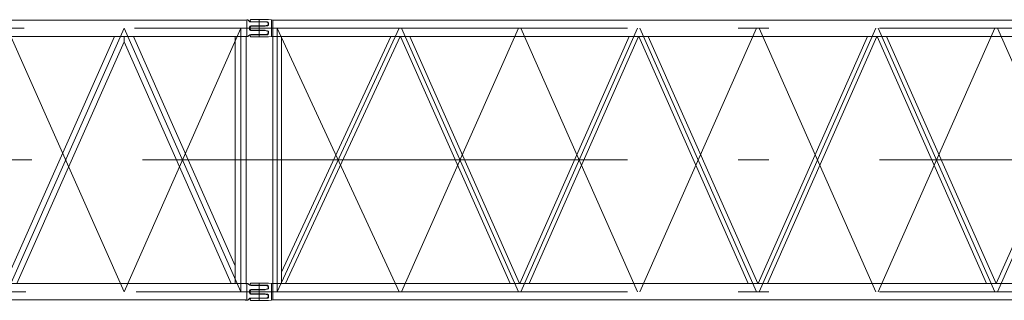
# Model space of a CAD drawing. Extents: x 8365 to 131642, y 1960 to 79602.
# Tile 60 of 121: x 78371 to 86387, y 2296 to 4585. Entities that reach past the tile are written whole.
import ezdxf

# ---------------------------------------------------------------- set-up
doc = ezdxf.new("R2010")
doc.units = 0
doc.header["$LTSCALE"] = 100
doc.header["$MEASUREMENT"] = 0
doc.linetypes.add('CENTER', pattern=[50.5, 30, -9, 2.5, -9])
doc.linetypes.add('HIDDEN', pattern=[12.6, 8.4, -4.2])
doc.layers.add('11', color=7, linetype='Continuous')

# ---------------------------------------------------------------- blocks, each defined once
blk = doc.blocks.new('*G173')
at = {"layer": '11', "color": 7, "linetype": 'Continuous', "lineweight": 9}
for p, q in [((80247.9, 4573.6), (80247.9, 4580.1)), ((80252.9, 4585.1), (80392.9, 4585.1)), ((80392.9, 4585.1), (80397.9, 4585.1)), ((80397.9, 4585.1), (80420.8, 4583.1)), ((80420.8, 4493), (80420.8, 4583.1)), ((80420.8, 4583.1), (80432.5, 4582.1)), ((80432.5, 4582.1), (92208.2, 4582.1)), ((80432.5, 4449.1), (80432.5, 4582.1)), ((80247.9, 4515.6), (80247.9, 4524.5)), ((80247.9, 4515.6), (80247.9, 4506.7)), ((80251.3, 4529.2), (80262.9, 4533.1)), ((80251.3, 4502), (80262.9, 4498.1)), ((80387.9, 4568.6), (80252.9, 4568.6)), ((80262.9, 4533.1), (80369.2, 4533.1)), ((80262.9, 4498.1), (80369.2, 4498.1)), ((80370, 4533.2), (80389.3, 4535.9)), ((80370, 4498), (80389.3, 4495.3)), ((80397.9, 4545.8), (80397.9, 4558.6)), ((80420.8, 4464.2), (80420.8, 4493)), ((80247.9, 4457.6), (80247.9, 4451.1)), ((80387.9, 4462.6), (80252.9, 4462.6)), ((80252.9, 4446.1), (80392.9, 4446.1)), ((80392.9, 4446.1), (80397.9, 4446.1)), ((80397.9, 4485.4), (80397.9, 4472.6)), ((80397.9, 4446.1), (80420.8, 4448.1)), ((80420.8, 4448.1), (80420.8, 4464.2)), ((80432.5, 4449.1), (80420.8, 4448.1)), ((80501.7, 4449.1), (80431.7, 4449.1)), ((80431.7, 4449.1), (80431.7, 2432.1)), ((92208.2, 4449.1), (80432.5, 4449.1)), ((80501.7, 2524.8), (81391.1, 4449.1)), ((80501.7, 2432.1), (80501.7, 4449.1)), ((81468.2, 4449.1), (80536, 2432.1)), ((81391.1, 4449.1), (81468.2, 4449.1)), ((82362.7, 2432.1), (81471.5, 4449.1)), ((81548, 4449.1), (82439.2, 2432.1)), ((83332.7, 4449.1), (82441.5, 2432.1)), ((82518, 2432.1), (83409.2, 4449.1)), ((84302.7, 2432.1), (83411.5, 4449.1)), ((83488, 4449.1), (84379.2, 2432.1)), ((85272.7, 4449.1), (84381.5, 2432.1)), ((84458, 2432.1), (85349.2, 4449.1)), ((86242.7, 2432.1), (85351.5, 4449.1)), ((85428, 4449.1), (86319.2, 2432.1)), ((87212.7, 4449.1), (86321.5, 2432.1)), ((80501.7, 3428.1), (80501.7, 3435.2)), ((80501.7, 3432.1), (80501.7, 3433.6)), ((80501.7, 3418.1), (80501.7, 3411)), ((80501.7, 3414.1), (80501.7, 3412.6)), ((80502.5, 3434.3), (80502.5, 3433.5)), ((80502.5, 3411.9), (80502.5, 3412.7)), ((80247.9, 2423.6), (80247.9, 2430.1)), ((80252.9, 2435.1), (80392.9, 2435.1)), ((80387.9, 2418.6), (80252.9, 2418.6)), ((80392.9, 2435.1), (80397.9, 2435.1)), ((80397.9, 2435.1), (80420.8, 2433.1)), ((80397.9, 2395.8), (80397.9, 2408.6)), ((80420.8, 2314.2), (80420.8, 2433.1)), ((80420.8, 2433.1), (80432.5, 2432.1)), ((80432.5, 2432.1), (92208.2, 2432.1)), ((80432.5, 2299.1), (80432.5, 2432.1)), ((80247.9, 2365.6), (80247.9, 2374.5)), ((80247.9, 2365.6), (80247.9, 2356.7)), ((80251.3, 2379.2), (80262.9, 2383.1)), ((80251.3, 2352), (80262.9, 2348.1)), ((80262.9, 2383.1), (80369.2, 2383.1)), ((80262.9, 2348.1), (80369.2, 2348.1)), ((80370, 2383.2), (80389.3, 2385.9)), ((80370, 2348), (80389.3, 2345.3)), ((80397.9, 2335.4), (80397.9, 2322.6)), ((80420.8, 2343), (80420.8, 2314.2)), ((80247.9, 2307.6), (80247.9, 2301.1)), ((80387.9, 2312.6), (80252.9, 2312.6)), ((80252.9, 2296.1), (80392.9, 2296.1)), ((80392.9, 2296.1), (80397.9, 2296.1)), ((80397.9, 2296.1), (80420.8, 2298.1)), ((80420.8, 2298.1), (80420.8, 2314.2)), ((80420.8, 2298.1), (80432.5, 2299.1)), ((92208.2, 2299.1), (80432.5, 2299.1))]:
    blk.add_line(p, q, dxfattribs=at)
at = {"layer": '11', "color": 7, "linetype": 'CENTER', "lineweight": 9}
for p, q in [((80320.4, 4446.1), (80320.4, 4583.1)), ((80208.9, 4515.6), (80392.9, 4515.6)), ((80320.4, 4515.6), (92320.4, 4515.6)), ((80466.7, 2365.6), (80466.7, 4515.6)), ((80466.7, 4515.6), (81460.4, 2365.6)), ((80466.7, 2365.6), (81460.4, 4515.6)), ((80466.7, 4515.6), (81460.4, 2365.6)), ((81480.4, 4515.6), (82430.4, 2365.6)), ((81480.4, 2365.6), (82430.4, 4515.6)), ((83400.3, 2365.6), (82450.4, 4515.6)), ((83400.3, 4515.6), (82450.4, 2365.6)), ((83420.4, 2365.6), (84370.4, 4515.6)), ((83420.4, 4515.6), (84370.4, 2365.6)), ((83420.4, 2365.6), (84370.4, 4515.6)), ((85340.4, 2365.6), (84390.4, 4515.6)), ((85340.4, 4515.6), (84390.4, 2365.6)), ((85340.4, 2365.6), (84390.4, 4515.6)), ((85360.4, 2365.6), (86310.4, 4515.6)), ((85360.4, 4515.6), (86310.4, 2365.6)), ((85360.4, 2365.6), (86310.4, 4515.6)), ((87280.4, 2365.6), (86330.4, 4515.6)), ((87280.4, 4515.6), (86330.4, 2365.6)), ((87280.4, 2365.6), (86330.4, 4515.6)), ((80429.4, 3483.1), (80429.4, 3482.1)), ((80212, 3440.6), (80479.9, 3440.6)), ((80320.4, 3440.6), (92320.4, 3440.6)), ((80429.4, 3399.1), (80429.4, 3398.1)), ((80320.4, 2296.1), (80320.4, 2433.1)), ((80208.9, 2365.6), (80392.9, 2365.6)), ((80320.4, 2365.6), (92320.4, 2365.6))]:
    blk.add_line(p, q, dxfattribs=at)
at = {"layer": '11', "color": 7, "linetype": 'HIDDEN', "lineweight": 9}
blk.add_line((80497.2, 4449.1), (80436.2, 4449.1), dxfattribs=at)
at = {"layer": '11', "color": 7, "linetype": 'Continuous', "lineweight": 9}
for points in [[(80369.2, 4533.1), (80370, 4533.2)], [(80369.2, 4498.1), (80370, 4498)], [(80369.2, 2383.1), (80370, 2383.2)], [(80369.2, 2348.1), (80370, 2348)]]:
    blk.add_lwpolyline(points, dxfattribs=at)
for centre, radius, start, end in [((80252.9, 4580.1), 4.99, 90, -179.94753), ((80252.9, 4573.6), 5, 180, -90), ((80252.9, 4524.5), 5, 108.35571, 179.9632), ((80252.9, 4506.7), 5, 180, -108.36856), ((80387.9, 4558.6), 10, 0, 90), ((80387.9, 4545.8), 10, -81.75577, -0.00208), ((80387.9, 4485.4), 10, 0, 81.78579), ((80252.8, 4457.6), 5, 90, -179.93002), ((80252.9, 4451.1), 5, 180, -89.89508), ((80387.9, 4472.6), 10, -90, -0.00873), ((80252.9, 2430.1), 5.01, 90, 179.92566), ((80252.9, 2423.6), 5, 180, -90), ((80387.9, 2408.6), 10, 0, 89.99782), ((80252.9, 2374.5), 5, 108.36398, 179.98944), ((80252.9, 2356.7), 5, 180, -108.36604), ((80387.9, 2395.8), 10, -81.78882, 0.00009), ((80387.9, 2335.4), 10, 0, 81.78704), ((80252.9, 2307.6), 5, 90, 179.93007), ((80252.9, 2301.1), 5, 180, -89.93005), ((80387.9, 2322.6), 10, -90, 0.00436)]:
    blk.add_arc(centre, radius, start, end, dxfattribs=at)
blk = doc.blocks.new('*G180')
at = {"layer": '11', "color": 7, "linetype": 'Continuous', "lineweight": 9}
for p, q in [((74247.9, 4573.6), (74247.9, 4580.1)), ((74252.9, 4585.1), (74392.9, 4585.1)), ((74392.9, 4585.1), (74397.9, 4585.1)), ((74397.9, 4585.1), (74420.8, 4583.1)), ((74427.9, 4582.1), (80212.9, 4582.1)), ((80219.9, 4583.1), (80227.5, 4583.1)), ((80219.9, 4583.1), (80219.9, 4448.1)), ((80231.5, 4581.2), (80236.8, 4574.3)), ((74247.9, 4515.6), (74247.9, 4524.5)), ((74247.9, 4515.6), (74247.9, 4506.7)), ((74251.3, 4529.2), (74262.9, 4533.1)), ((74251.3, 4502), (74262.9, 4498.1)), ((74387.9, 4568.6), (74252.9, 4568.6)), ((74262.9, 4533.1), (74369.2, 4533.1)), ((74262.9, 4498.1), (74369.2, 4498.1)), ((74370, 4533.2), (74389.3, 4535.9)), ((74370, 4498), (74389.3, 4495.3)), ((74397.9, 4545.8), (74397.9, 4558.6)), ((80242.9, 4525.1), (80242.9, 4515.6)), ((80242.9, 4515.6), (80242.9, 4506.1)), ((80252.6, 4566.6), (80377.9, 4566.6)), ((80362.8, 4535.1), (80252.9, 4535.1)), ((80252.9, 4496.1), (80362.8, 4496.1)), ((80389.4, 4539), (80362.8, 4535.1)), ((80362.8, 4496.1), (80389.4, 4492.2)), ((80377.9, 4566.6), (80389.4, 4562.7)), ((80392.9, 4558), (80392.9, 4543.7)), ((74247.9, 4457.6), (74247.9, 4451.1)), ((74387.9, 4462.6), (74252.9, 4462.6)), ((74252.9, 4446.1), (74392.9, 4446.1)), ((74392.9, 4446.1), (74397.9, 4446.1)), ((74397.9, 4485.4), (74397.9, 4472.6)), ((74397.9, 4446.1), (74420.8, 4448.1)), ((74425.9, 2432.1), (74425.9, 4449.1)), ((74425.9, 4449.1), (74514.8, 4449.1)), ((80212.9, 4449.1), (74427.9, 4449.1)), ((75342.4, 4449.1), (74514.8, 2576.2)), ((74514.8, 4449.1), (74514.8, 2432.1)), ((75420.4, 4405.6), (75420.4, 4449.1)), ((75420.4, 4405.6), (75420.4, 4449.1)), ((75498.3, 4449.1), (76370.4, 2475.6)), ((77242.4, 4449.1), (76370.4, 2475.6)), ((77320.4, 4405.6), (77320.4, 4449.1)), ((77320.4, 4405.6), (77320.4, 4449.1)), ((77398.3, 4449.1), (78270.4, 2475.6)), ((79142.4, 4449.1), (78270.4, 2475.6)), ((79220.4, 4405.6), (79220.4, 4449.1)), ((79220.4, 4405.6), (79220.4, 4449.1)), ((79298.3, 4449.1), (80125.9, 2576.2)), ((79825.9, 4449.1), (79775.9, 4449.1)), ((80100.9, 4449.1), (80050.9, 4449.1)), ((80214.8, 4449.1), (80125.9, 4449.1)), ((80125.9, 4449.1), (80125.9, 2432.1)), ((80125.9, 4364.1), (80125.9, 4424.1)), ((80214.8, 2432.1), (80214.8, 4449.1)), ((80227.5, 4448.1), (80219.9, 4448.1)), ((80236.8, 4456.9), (80231.5, 4450)), ((80377.9, 4464.6), (80252.6, 4464.6)), ((80389.4, 4468.5), (80377.9, 4464.6)), ((80392.9, 4487.5), (80392.9, 4473.2)), ((74548.3, 2432.1), (75420.4, 4405.6)), ((76292.4, 2432.1), (75420.4, 4405.6)), ((76448.3, 2432.1), (77320.4, 4405.6)), ((78192.4, 2432.1), (77320.4, 4405.6)), ((78348.3, 2432.1), (79220.4, 4405.6)), ((80092.4, 2432.1), (79220.4, 4405.6)), ((74514.8, 2576.2), (74514.8, 2432.1)), ((80125.9, 2576.2), (80125.9, 2432.1)), ((74247.9, 2423.6), (74247.9, 2430.1)), ((74252.9, 2435.1), (74392.9, 2435.1)), ((74387.9, 2418.6), (74252.9, 2418.6)), ((74392.9, 2435.1), (74397.9, 2435.1)), ((74397.9, 2435.1), (74420.8, 2433.1)), ((74397.9, 2395.8), (74397.9, 2408.6)), ((74514.8, 2432.1), (74425.9, 2432.1)), ((74427.9, 2432.1), (80212.9, 2432.1)), ((74514.8, 2432.1), (74548.3, 2432.1)), ((74676.3, 2432.1), (74664.4, 2432.1)), ((76370.4, 2475.6), (76370.4, 2432.1)), ((76370.4, 2475.6), (76370.4, 2432.1)), ((76576.4, 2432.1), (76564.4, 2432.1)), ((78270.4, 2475.6), (78270.4, 2432.1)), ((78270.4, 2475.6), (78270.4, 2432.1)), ((78476.4, 2432.1), (78464.4, 2432.1)), ((80125.9, 2432.1), (80092.4, 2432.1)), ((80125.9, 2432.1), (80214.8, 2432.1)), ((80207.9, 2432), (80219.9, 2433.1)), ((80219.9, 2433.1), (80227.5, 2433.1)), ((80219.9, 2433.1), (80219.9, 2298.1)), ((80231.5, 2431.2), (80236.8, 2424.3)), ((80252.6, 2416.6), (80377.9, 2416.6)), ((80377.9, 2416.6), (80389.4, 2412.7)), ((80392.9, 2408), (80392.9, 2393.7)), ((74247.9, 2365.6), (74247.9, 2374.5)), ((74247.9, 2365.6), (74247.9, 2356.7)), ((74251.3, 2379.2), (74262.9, 2383.1)), ((74251.3, 2352), (74262.9, 2348.1)), ((74262.9, 2383.1), (74369.2, 2383.1)), ((74262.9, 2348.1), (74369.2, 2348.1)), ((74370, 2383.2), (74389.3, 2385.9)), ((74370, 2348), (74389.3, 2345.3)), ((74397.9, 2335.4), (74397.9, 2322.6)), ((80242.9, 2375.1), (80242.9, 2365.6)), ((80242.9, 2365.6), (80242.9, 2356.1)), ((80362.8, 2385.1), (80252.9, 2385.1)), ((80252.9, 2346.1), (80362.8, 2346.1)), ((80389.4, 2389), (80362.8, 2385.1)), ((80362.8, 2346.1), (80389.4, 2342.2)), ((80392.9, 2337.5), (80392.9, 2323.2)), ((74247.9, 2307.6), (74247.9, 2301.1)), ((74387.9, 2312.6), (74252.9, 2312.6)), ((74252.9, 2296.1), (74392.9, 2296.1)), ((74392.9, 2296.1), (74397.9, 2296.1)), ((74397.9, 2296.1), (74420.8, 2298.1)), ((74427.9, 2299.1), (74420.8, 2298.1)), ((80212.9, 2299.1), (74427.9, 2299.1)), ((80219.9, 2298.1), (80207.9, 2298.7)), ((80227.5, 2298.1), (80219.9, 2298.1)), ((80236.8, 2306.9), (80231.5, 2300)), ((80377.9, 2314.6), (80252.6, 2314.6)), ((80389.4, 2318.5), (80377.9, 2314.6))]:
    blk.add_line(p, q, dxfattribs=at)
at = {"layer": '11', "color": 7, "linetype": 'CENTER', "lineweight": 9}
for p, q in [((74320.4, 4446.1), (74320.4, 4583.1)), ((74427.9, 4582.1), (74420.8, 4583.1)), ((80220, 4583.1), (80212.9, 4582.1)), ((80320.4, 4448.1), (80320.4, 4583.1)), ((80320.4, 4449.1), (80320.4, 4582.1)), ((74256.9, 4515.6), (80380.4, 4515.6)), ((74472.1, 4510.9), (74468.7, 4520.3)), ((74470.4, 2365.6), (75420.4, 4515.6)), ((74470.4, 2365.6), (75420.4, 4515.6)), ((74470.4, 4515.6), (74472.1, 4510.9)), ((74470.4, 4515.6), (74470.4, 2365.6)), ((74470.4, 4515.6), (75420.4, 2365.6)), ((75420.4, 4515.6), (76370.4, 2365.6)), ((75420.4, 4515.6), (76370.4, 2365.6)), ((76370.4, 4515.6), (75420.4, 2365.6)), ((77320.4, 4515.6), (76370.4, 2365.6)), ((76370.4, 4515.6), (77320.4, 2365.6)), ((77320.4, 4515.6), (78270.4, 2365.6)), ((77320.4, 4515.6), (78270.4, 2365.6)), ((78270.4, 4515.6), (77320.4, 2365.6)), ((79220.4, 4515.6), (78270.4, 2365.6)), ((78270.4, 4515.6), (79220.4, 2365.6)), ((80170.4, 2365.6), (79220.4, 4515.6)), ((80170.4, 4515.6), (79220.4, 2365.6)), ((80170.4, 4515.6), (80170.4, 2365.6)), ((80248.9, 4515.6), (80237.2, 4515.6)), ((80431.9, 4515.6), (80247.9, 4515.6)), ((80320.4, 4568.1), (80320.4, 4463.1)), ((74425.9, 4449.1), (74420.8, 4448.1)), ((80220, 4448.1), (80214.8, 4449.1)), ((74320.4, 3440.6), (80320.4, 3440.6)), ((74320.4, 3440.6), (80320.4, 3440.6)), ((74320.4, 2296.1), (74320.4, 2433.1)), ((74320.4, 2433.1), (74320.4, 2298.1)), ((80320.4, 2298.1), (80320.4, 2433.1)), ((80320.4, 2299.1), (80320.4, 2432.1)), ((80320.4, 2418.1), (80320.4, 2313.1)), ((74208.9, 2365.6), (74392.9, 2365.6)), ((74270.4, 2365.6), (80380.4, 2365.6)), ((80248.9, 2365.6), (80237.2, 2365.6)), ((80431.9, 2365.6), (80247.9, 2365.6))]:
    blk.add_line(p, q, dxfattribs=at)
at = {"layer": '11', "color": 7, "linetype": 'Continuous', "lineweight": 9}
for points in [[(74369.2, 4533.1), (74370, 4533.2)], [(74369.2, 4498.1), (74370, 4498)], [(74369.2, 2383.1), (74370, 2383.2)], [(74369.2, 2348.1), (74370, 2348)]]:
    blk.add_lwpolyline(points, dxfattribs=at)
for centre, radius, start, end in [((74252.9, 4580.1), 4.99, 90, -179.94753), ((74252.9, 4573.6), 5, 180, -90), ((80227.5, 4578.1), 4.99, 38.05491, 90.14099), ((80252.6, 4586.6), 20, -141.9904, -89.99902), ((74252.9, 4524.5), 5, 108.35571, 179.9632), ((74252.9, 4506.7), 5, 180, -108.36856), ((74387.9, 4558.6), 10, 0, 90), ((74387.9, 4545.8), 10, -81.75577, -0.00208), ((74387.9, 4485.4), 10, 0, 81.78579), ((80252.9, 4525.1), 10, 90, 180), ((80252.9, 4506.1), 10, 180, -89.97815), ((80387.8, 4558), 5, 0, 71.5098), ((80387.9, 4543.7), 5, -71.56686, -0.00183), ((80387.9, 4487.5), 4.99, 0, 71.63145), ((74252.8, 4457.6), 5, 90, -179.93002), ((74252.9, 4451.1), 5, 180, -89.89508), ((74387.9, 4472.6), 10, -90, -0.00873), ((80227.5, 4453.1), 5.01, -90, -38.07782), ((80252.6, 4444.6), 20, 90, 141.96037), ((80387.8, 4473.2), 5, -71.50607, -0.00183), ((74252.9, 2430.1), 4.99, 90, -179.94753), ((74252.9, 2423.6), 5, 180, -90), ((74387.9, 2408.6), 10, 0, 90), ((80227.5, 2428.1), 4.99, 38.05491, 90.14099), ((80252.6, 2436.6), 20, -141.9904, -89.99902), ((80387.8, 2408), 5, 0, 71.5098), ((74252.9, 2374.5), 5, 108.35571, 179.9632), ((74252.9, 2356.7), 5, 180, -108.36856), ((74387.9, 2395.8), 10, -81.75577, -0.00208), ((74387.9, 2335.4), 10, 0, 81.78579), ((80252.9, 2375.1), 10, 90, 180), ((80252.9, 2356.1), 10, 180, -89.97815), ((80387.9, 2393.7), 5, -71.56686, -0.00183), ((80387.9, 2337.5), 4.99, 0, 71.63145), ((74252.8, 2307.6), 5, 90, -179.93002), ((74252.9, 2301.1), 5, 180, -89.89508), ((74387.9, 2322.6), 10, -90, -0.00873), ((80227.5, 2303.1), 5.01, -90, -38.07782), ((80252.6, 2294.6), 20, 90, 141.96037), ((80387.8, 2323.2), 5, -71.50607, -0.00183)]:
    blk.add_arc(centre, radius, start, end, dxfattribs=at)

msp = doc.modelspace()

# ---------------------------------------------------------------- block references
at = {"color": 7, "linetype": 'Continuous', "lineweight": 9}
for name in ['*G180', '*G173']:
    msp.add_blockref(name, (0, 0), dxfattribs=at)

doc.saveas('drawing.dxf')
